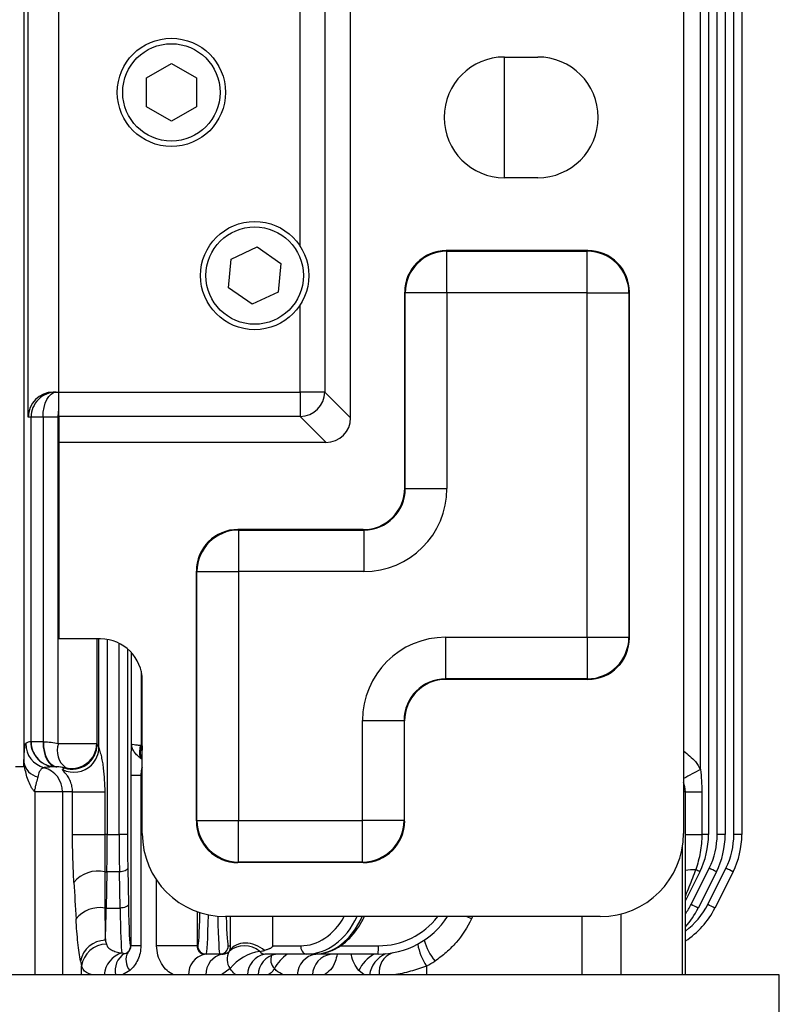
# Model space of a CAD drawing. Header units: millimetres. Extents: x -722 to 1902, y -809 to 1604.
# Tile 83 of 93: x 680 to 771, y 1025 to 1144. Entities that reach past the tile are written whole.
import ezdxf

# ---------------------------------------------------------------- set-up
doc = ezdxf.new("R2010")
doc.units = ezdxf.units.MM

msp = doc.modelspace()

# ---------------------------------------------------------------- linework, layer by layer
at = {"color": 7, "linetype": 'Continuous', "lineweight": 25}
for p, q in [((762.86, 1391.96), (762.86, 1045.68)), ((763.9, 1045.68), (763.9, 1391.96)), ((764.86, 1391.96), (764.86, 1045.68)), ((759.86, 1391.82), (759.86, 1045.82)), ((761.9, 1053.49), (761.9, 1384.14)), ((680.65, 1383.26), (680.65, 1054.37)), ((719.88, 1095.74), (719.88, 1341.89)), ((684.86, 1098.83), (684.86, 1338.8)), ((765.9, 1045.68), (765.9, 1156.75)), ((766.86, 1156.75), (766.86, 1045.68)), ((681.17, 1095.82), (681.17, 1151.82)), ((713.84, 1116.32), (713.84, 1150.82)), ((716.79, 1150.82), (716.79, 1098.83)), ((738.36, 1139.07), (742.36, 1139.07)), ((738.36, 1124.57), (738.36, 1139.07)), ((695.36, 1136.55), (698.36, 1138.28)), ((698.36, 1138.28), (701.36, 1136.55)), ((695.36, 1133.08), (695.36, 1136.55)), ((701.36, 1136.55), (701.36, 1133.08)), ((698.36, 1131.35), (695.36, 1133.08)), ((701.36, 1133.08), (698.36, 1131.35)), ((742.36, 1124.57), (738.36, 1124.57)), ((705.53, 1114.81), (708.67, 1116.27)), ((708.67, 1116.27), (711.5, 1114.28)), ((748.37, 1115.82), (731.37, 1115.82)), ((731.37, 1115.82), (731.44, 1115.75)), ((731.44, 1115.75), (748.3, 1115.75)), ((731.44, 1110.76), (731.44, 1115.75)), ((748.3, 1115.75), (748.37, 1115.82)), ((748.3, 1110.76), (748.3, 1115.75)), ((705.22, 1111.35), (705.53, 1114.81)), ((711.5, 1114.28), (711.2, 1110.83)), ((708.06, 1109.37), (705.22, 1111.35)), ((711.2, 1110.83), (708.06, 1109.37)), ((726.38, 1087.31), (726.38, 1110.82)), ((726.45, 1110.76), (726.38, 1110.82)), ((726.45, 1087.24), (726.45, 1110.76)), ((731.44, 1110.76), (726.45, 1110.76)), ((731.44, 1110.76), (731.44, 1087.24)), ((748.3, 1110.76), (731.44, 1110.76)), ((748.3, 1069.38), (748.3, 1110.76)), ((748.3, 1110.76), (753.3, 1110.76)), ((753.36, 1110.82), (753.3, 1110.76)), ((753.3, 1110.76), (753.3, 1069.38)), ((753.36, 1069.31), (753.36, 1110.82)), ((713.84, 1098.83), (713.84, 1109.31)), ((684.17, 1098.82), (684.86, 1098.82)), ((684.86, 1098.83), (713.84, 1098.83)), ((684.86, 1095.88), (684.86, 1098.83)), ((716.79, 1098.83), (713.84, 1098.83)), ((713.84, 1098.83), (713.84, 1095.88)), ((716.79, 1098.83), (719.88, 1095.74)), ((681.51, 1095.82), (681.17, 1095.82)), ((681.51, 1056.82), (681.51, 1095.82)), ((682.94, 1095.82), (681.51, 1095.82)), ((684.78, 1095.82), (682.94, 1095.82)), ((682.94, 1095.82), (682.94, 1056.82)), ((684.78, 1056.61), (684.78, 1095.82)), ((684.86, 1095.82), (684.78, 1095.82)), ((713.84, 1095.88), (684.86, 1095.88)), ((684.86, 1095.88), (684.86, 1092.79)), ((716.93, 1092.79), (713.84, 1095.88)), ((684.86, 1092.79), (684.86, 1069.17)), ((716.93, 1092.79), (684.86, 1092.79)), ((726.38, 1087.31), (726.45, 1087.24)), ((726.45, 1087.24), (731.44, 1087.24)), ((721.39, 1082.32), (706.36, 1082.32)), ((706.36, 1082.32), (706.42, 1082.25)), ((706.42, 1082.25), (721.45, 1082.25)), ((706.42, 1082.25), (706.42, 1077.26)), ((721.45, 1082.25), (721.39, 1082.32)), ((721.45, 1082.25), (721.45, 1077.26)), ((701.36, 1047.31), (701.36, 1077.32)), ((701.43, 1077.26), (701.36, 1077.32)), ((701.43, 1047.38), (701.43, 1077.26)), ((701.43, 1077.26), (706.42, 1077.26)), ((706.42, 1077.26), (706.42, 1047.38)), ((721.45, 1077.26), (706.42, 1077.26)), ((689.86, 1069.17), (684.86, 1069.17)), ((689.4, 1069.17), (689.4, 1056.61)), ((689.64, 1056.15), (689.64, 1069.17)), ((690.64, 1069.11), (690.64, 1045.68)), ((731.29, 1069.38), (731.29, 1064.38)), ((731.29, 1069.38), (748.3, 1069.38)), ((748.3, 1069.38), (748.3, 1064.38)), ((748.3, 1069.38), (753.3, 1069.38)), ((753.3, 1069.38), (753.36, 1069.31)), ((692.08, 1045.68), (692.08, 1068.65)), ((693.08, 1068), (693.08, 1045.68)), ((693.58, 1056.56), (693.58, 1067.52)), ((694.73, 1065.3), (694.73, 1056.37)), ((731.29, 1064.38), (731.36, 1064.32)), ((748.3, 1064.38), (731.29, 1064.38)), ((748.37, 1064.32), (748.3, 1064.38)), ((694.86, 1045.82), (694.86, 1064.17)), ((748.37, 1064.32), (731.36, 1064.32)), ((721.3, 1047.38), (721.3, 1059.39)), ((721.3, 1059.39), (726.3, 1059.39)), ((726.3, 1059.39), (726.3, 1047.38)), ((726.36, 1059.32), (726.3, 1059.39)), ((726.36, 1047.31), (726.36, 1059.32)), ((681.48, 1056.82), (681.51, 1056.82)), ((682.94, 1056.82), (681.51, 1056.82)), ((682.94, 1056.82), (683.02, 1056.82)), ((684.78, 1056.61), (689.4, 1056.61)), ((680.64, 1053.82), (679.65, 1053.82)), ((684.48, 1053.82), (684.59, 1053.82)), ((694.86, 1054.78), (694.71, 1054.85)), ((693.51, 1032.32), (693.51, 1052.78)), ((694.69, 1052.78), (693.51, 1052.78)), ((694.69, 1052.78), (694.69, 1032.32)), ((694.86, 1052.78), (694.69, 1052.78)), ((681.98, 1050.82), (681.93, 1050.82)), ((685.28, 1050.82), (681.98, 1050.82)), ((681.98, 1028.82), (681.98, 1050.82)), ((686.49, 1050.82), (685.28, 1050.82)), ((685.28, 1050.82), (685.28, 1028.82)), ((686.49, 1045.68), (686.49, 1050.82)), ((686.49, 1050.82), (690.35, 1050.82)), ((690.35, 1050.82), (690.35, 1045.68)), ((760.08, 1050.82), (759.86, 1050.82)), ((760.08, 1028.82), (760.08, 1050.82)), ((760.08, 1050.82), (762.06, 1050.82)), ((762.06, 1050.82), (762.06, 1045.68)), ((701.36, 1047.31), (701.43, 1047.38)), ((701.43, 1047.38), (706.42, 1047.38)), ((706.42, 1042.38), (706.42, 1047.38)), ((706.42, 1047.38), (721.3, 1047.38)), ((726.3, 1047.38), (721.3, 1047.38)), ((721.3, 1042.38), (721.3, 1047.38)), ((726.3, 1047.38), (726.36, 1047.31)), ((686.49, 1045.68), (690.35, 1045.68)), ((690.64, 1045.68), (690.35, 1045.68)), ((690.64, 1045.68), (692.08, 1045.68)), ((693.08, 1045.68), (692.08, 1045.68)), ((760.08, 1045.68), (762.06, 1045.68)), ((762.86, 1045.68), (762.06, 1045.68)), ((764.86, 1045.68), (763.9, 1045.68)), ((766.86, 1045.68), (765.9, 1045.68)), ((759.75, 1028.82), (759.75, 1044.3)), ((706.42, 1042.38), (706.36, 1042.32)), ((721.37, 1042.32), (706.36, 1042.32)), ((721.3, 1042.38), (706.42, 1042.38)), ((721.37, 1042.32), (721.3, 1042.38)), ((690.61, 1041.2), (690.53, 1036.84)), ((692.12, 1041.2), (690.61, 1041.2)), ((692.19, 1036.84), (692.12, 1041.2)), ((693.12, 1041.65), (693.19, 1037.29)), ((761.81, 1041.2), (760.08, 1037.75)), ((760.77, 1037.29), (762.95, 1041.65)), ((763.81, 1041.2), (761.63, 1036.84)), ((762.77, 1037.29), (764.95, 1041.65)), ((765.81, 1041.2), (763.63, 1036.84)), ((696.58, 1032.32), (696.58, 1040.21)), ((690.53, 1036.84), (692.19, 1036.84)), ((701.44, 1036.42), (701.44, 1032.32)), ((752.35, 1036.13), (752.35, 1028.82)), ((749.86, 1035.82), (704.86, 1035.82)), ((705.47, 1032.32), (705.47, 1035.82)), ((710.52, 1035.82), (710.52, 1032.32)), ((747.7, 1028.82), (747.7, 1035.82)), ((693.47, 1032.32), (693.51, 1032.32)), ((694.69, 1032.32), (693.51, 1032.32)), ((701.44, 1032.32), (696.58, 1032.32)), ((701.44, 1032.32), (701.53, 1032.32)), ((702.53, 1031.32), (702.33, 1031.32)), ((704.19, 1031.32), (702.53, 1031.32)), ((704.46, 1031.32), (704.19, 1031.32)), ((705.19, 1032.32), (705.47, 1032.32)), ((714.58, 1031.32), (709.59, 1031.32)), ((710.52, 1032.32), (713.9, 1032.32)), ((715.54, 1031.32), (714.58, 1031.32)), ((723.18, 1031.32), (715.69, 1031.32)), ((718.66, 1032.32), (723.22, 1032.32)), ((687.57, 1028.82), (687.57, 1029.89)), ((693.35, 1029.34), (692.47, 1028.82)), ((705.42, 1029.59), (704.37, 1028.82)), ((721.52, 1028.82), (720.87, 1029.34)), ((729.01, 1029.89), (729.01, 1028.82)), ((771.36, 1028.82), (455.36, 1028.82)), ((771.36, 945.13), (771.36, 1028.82))]:
    msp.add_line(p, q, dxfattribs=at)
at = {"color": 7, "linetype": 'Continuous', "lineweight": 25, "flags": 128}
for points in [[(682.94, 1095.82), (682.97, 1096.4), (683.06, 1096.96), (683.2, 1097.48), (683.4, 1097.94), (683.64, 1098.31), (683.91, 1098.59), (684.2, 1098.76), (684.51, 1098.82)], [(684.78, 1095.82), (684.81, 1096.4), (684.86, 1096.75)], [(682.94, 1056.82), (682.97, 1056.23), (683.06, 1055.67), (683.2, 1055.15), (683.4, 1054.7), (683.64, 1054.32), (683.91, 1054.04), (684.2, 1053.87), (684.51, 1053.82)], [(684.59, 1053.82), (684.29, 1053.87), (683.99, 1054.04), (683.72, 1054.32), (683.48, 1054.7), (683.28, 1055.15), (683.14, 1055.67), (683.05, 1056.23), (683.02, 1056.82)], [(760.08, 1050.82), (760.02, 1051.4), (759.86, 1051.94)], [(693.12, 1041.65), (693.09, 1041.57), (693.03, 1041.48), (692.94, 1041.41), (692.81, 1041.34), (692.66, 1041.28), (692.49, 1041.24), (692.31, 1041.22), (692.12, 1041.2)], [(693.19, 1037.29), (693.17, 1037.21), (693.11, 1037.12), (693.01, 1037.05), (692.89, 1036.98), (692.74, 1036.92), (692.57, 1036.88), (692.38, 1036.86), (692.19, 1036.84)], [(734.4, 1035.54), (733.87, 1035.8), (733.84, 1035.82)]]:
    msp.add_lwpolyline(points, dxfattribs=at)
at = {"color": 7, "linetype": 'Continuous', "lineweight": 25}
for centre, radius in [((698.36, 1134.82), 6.5), ((698.36, 1134.82), 5.85), ((708.36, 1112.82), 6.5), ((708.36, 1112.82), 5.85)]:
    msp.add_circle(centre, radius, dxfattribs=at)
for centre, radius, start, end in [((738.36, 1131.82), 7.25, 90, 270), ((742.36, 1131.82), 7.25, 270, 90), ((731.45, 1110.74), 5.01, 90.1836, 179.8164), ((748.29, 1110.74), 5.01, 0.1836, 89.8164), ((684.51, 1095.82), 3, 90.0175, 180.0175), ((713.73, 1098.94), 3.06, 271.9981, 358.0019), ((706.44, 1077.24), 5.01, 90.1836, 179.8164), ((689.86, 1064.17), 5, 0, 90), ((748.29, 1069.39), 5.01, 270.1836, 359.8164), ((683.86, 1056.61), 3, 180.0501, 254.9111), ((684.48, 1056.82), 3, 179.9825, 269.9825), ((684.51, 1056.82), 3, 179.9825, 269.9825), ((687.27, 1055.77), 2.62, 161.2933, 231.5793), ((686.44, 1056.53), 3, 252.1121, 359.863), ((686.39, 1056.62), 3, 255.42, 359.7575), ((686.65, 1056.16), 3, 314.7277, 359.7964), ((697.41, 1055.6), 2.89, 164.3096, 193.7177), ((697.64, 1055.56), 3.02, 164.4176, 193.6097), ((698.83, 1056.35), 4, 179.9684, 187.4151), ((696.39, 1057.43), 3.09, 234.6364, 240.2419), ((682.81, 1054.73), 2.19, 189.4016, 256.851), ((682.28, 1050.82), 3, 359.8596, 74.5882), ((684.59, 1050.86), 2.96, 71.7219, 89.9973), ((686.64, 1056.17), 3.01, 243.1665, 314.768), ((817.44, 946.34), 120.69, 117.3981, 118.4917), ((675.22, 1050.82), 6.75, 359.998, 2.5406), ((706.44, 1047.39), 5.01, 180.1836, 269.8164), ((721.29, 1047.39), 5.01, 270.1836, 359.8164), ((704.86, 1045.82), 10, 180, 270), ((749.86, 1045.82), 10, 270, 0), ((752.86, 1045.68), 10, 333.4349, 0), ((754.9, 1045.68), 9, 333.4349, 0), ((754.86, 1045.68), 10, 333.4349, 0), ((756.9, 1045.68), 9, 333.4349, 0), ((756.86, 1045.68), 10, 333.4349, 0), ((689.58, 1037.48), 3.82, 78.1763, 140.1293), ((690.64, 1043.4), 2.19, 262.7879, 269.2286), ((761.32, 1033.89), 7.57, 89.9986, 99.4041), ((758.27, 1035.14), 7.02, 59.7269, 64.2527), ((756.29, 1027.81), 15.35, 60.7039, 64.3201), ((758.29, 1027.81), 15.35, 60.7039, 64.3201), ((752.72, 1041.32), 9, 324.8926, 333.4349), ((754.72, 1041.32), 9, 306.5735, 333.4349), ((754.11, 1023.45), 15.35, 60.7039, 64.3201), ((756.11, 1023.45), 15.35, 60.7039, 64.3201), ((689.75, 1033.29), 3.62, 80.0554, 141.6012), ((690.56, 1039.06), 2.22, 265.0274, 269.2074), ((752.68, 1041.32), 10, 317.7108, 333.4349), ((754.68, 1041.32), 10, 302.6672, 333.4349), ((723.18, 1041.32), 10, 270, 326.633), ((723.22, 1041.32), 9, 270, 322.3301), ((690.42, 1029.97), 3.01, 89.8353, 170.1727), ((690.58, 1029.49), 3.03, 90.5462, 172.5256), ((734.57, 1033.66), 6.73, 189.7533, 214.1653), ((735.43, 1034.88), 6.97, 195.7428, 219.024), ((693.32, 1028.55), 3.05, 107.129, 175.0559), ((694.23, 1029.26), 2.64, 125.9286, 189.6835), ((694.88, 1030.61), 1.98, 150.9988, 219.8283), ((692.47, 1032.32), 1, 311.9261, 0.0036), ((702.92, 1028.87), 2.51, 103.5861, 181.3358), ((702.53, 1032.32), 1, 179.9825, 269.9825), ((705.01, 1028.86), 2.52, 102.7299, 180.8831), ((704.19, 1032.32), 1, 270.0175, 0.0175), ((706.9, 1030.71), 1.86, 150.3029, 217.0974), ((707.13, 1029.54), 2.79, 48.5581, 131.4419), ((709.71, 1026.25), 5.43, 97.7117, 142.0798), ((710.07, 1028.81), 2.56, 100.7798, 179.7626), ((711.34, 1028.79), 2.56, 100.3149, 179.4758), ((715.01, 1027.29), 4.86, 123.9731, 151.7357), ((716.08, 1028.74), 2.6, 98.6677, 178.394), ((714.78, 1032.18), 0.888, 171.3411, 257.2468), ((717.91, 1028.72), 2.62, 98.0683, 177.9732), ((724.79, 1027.57), 4.3, 119.4819, 155.7219), ((725.33, 1028.4), 3.2, 112.8242, 172.6066), ((716.03, 1032.07), 7.19, 354.0133, 1.9891), ((725.75, 1029.17), 2.45, 110.4918, 188.197), ((711.74, 1030.65), 1.46, 157.2999, 226.4096), ((722.82, 1041.32), 13, 298.4492, 303.5958)]:
    msp.add_arc(centre, radius, start, end, dxfattribs=at)
for centre, major_axis, ratio, start_param, end_param in [((731.39, 1110.81), (3.55, -3.55), 0.997265, 2.357564, 3.925621), ((748.36, 1110.81), (-3.55, -3.55), 0.997265, 2.357564, 3.925621), ((684.17, 1095.82), (-3, 0), 0.999391, 4.712389, 6.283185), ((716.83, 1095.84), (2.19, -2.19), 0.970288, 5.512866, 7.053504), ((721.37, 1087.32), (-3.55, 3.55), 0.997265, 2.357564, 3.925621), ((721.43, 1087.27), (-3.56, 3.56), 0.991846, 2.357564, 3.925621), ((721.43, 1087.27), (-7.09, 7.09), 0.997265, 2.357564, 3.925621), ((706.37, 1077.31), (3.55, -3.55), 0.997265, 2.357564, 3.925621), ((731.32, 1059.36), (7.09, -7.09), 0.997265, 2.357564, 3.925621), ((748.36, 1069.32), (-3.55, 3.55), 0.997265, 2.357564, 3.925621), ((731.32, 1059.36), (3.56, -3.56), 0.991846, 2.357564, 3.925621), ((731.37, 1059.31), (3.55, -3.55), 0.997265, 2.357564, 3.925621), ((681.48, 1050.82), (0, 6), 0.400427, 0, 0.264221), ((689.03, 1050.82), (0, 6), 0.223093, 5.807056, 5.966464), ((684.48, 1050.82), (5.38, 0), 0.5576, 1.570796, 1.835018), ((686.03, 1050.82), (0, 3), 0.546359, 0.316721, 0.476129), ((706.37, 1047.32), (3.55, 3.55), 0.997265, 2.357564, 3.925621), ((721.36, 1047.32), (-3.55, 3.55), 0.997265, 2.357564, 3.925621), ((690.33, 1045.68), (0, 10), 0.031429, 4.248741, 4.712389), ((692.4, 1045.68), (0, 10), 0.031429, 1.570796, 2.034444), ((693.4, 1045.68), (0, 9), 0.034921, 1.570796, 2.034444), ((690.49, 1034.6), (-0.1, 51.05), 0.002158, 1.440666, 1.526618), ((687.51, 1034.6), (-3.07, 51.26), 0.010562, 1.465933, 1.551885), ((693.47, 1041.32), (0, 9), 0.034921, 2.034444, 3.141593), ((690.25, 1041.32), (0, 10), 0.031429, 3.727949, 4.248741), ((692.47, 1041.32), (0, 10), 0.031429, 2.034444, 2.969538), ((701.53, 1041.32), (0, 9), 0.034921, 3.141593, 4.121087), ((702.53, 1041.32), (0, 10), 0.031429, 3.141593, 4.155621), ((704.19, 1041.32), (0, 10), 0.031429, 2.147963, 3.141593), ((705.19, 1041.32), (0, 9), 0.034921, 2.22826, 3.141593), ((713.9, 1041.32), (0, 9), 0.731799, 3.141593, 4.054925), ((714.58, 1041.32), (0, 10), 0.72933, 3.141593, 4.130025), ((715.54, 1041.32), (0, 10), 0.684883, 3.141593, 4.130025), ((729.52, 1034.6), (25.13, 51.23), 0.069675, 4.764825, 4.770312), ((691.31, 1041.32), (0, 10), 0.15962, 2.555236, 2.645061), ((704.78, 1032.32), (0, 1), 0.693071, 3.962161, 4.124347), ((704.78, 1032.32), (5.74, 0), 0.1743, 5.532957, 5.695143), ((688.33, 1041.32), (0, 13), 0.122785, 2.555236, 2.645061)]:
    msp.add_ellipse(centre, major_axis=major_axis, ratio=ratio, start_param=start_param, end_param=end_param, dxfattribs=at)
for points, knots in [([(680.65, 1054.37), (680.65, 1054.57), (680.66, 1054.76), (680.67, 1055.12), (680.68, 1055.28), (680.71, 1055.71), (680.72, 1055.94), (680.76, 1056.28), (680.78, 1056.4), (680.82, 1056.56), (680.84, 1056.6), (680.85, 1056.61)], [0, 0, 0, 0, 0.125, 0.125, 0.25, 0.25, 0.5, 0.5, 0.75, 0.75, 1, 1, 1, 1]), ([(689.64, 1056.15), (689.64, 1056.13), (689.65, 1056.1), (689.67, 1056.04), (689.68, 1056), (689.72, 1055.87), (689.75, 1055.77), (689.84, 1055.46), (689.9, 1055.24), (689.99, 1054.79), (690.04, 1054.56), (690.12, 1054.1), (690.15, 1053.87), (690.24, 1053.17), (690.28, 1052.7), (690.33, 1051.76), (690.35, 1051.29), (690.35, 1050.82)], [0, 0, 0, 0, 0.03125, 0.03125, 0.0625, 0.0625, 0.125, 0.125, 0.25, 0.25, 0.375, 0.375, 0.5, 0.5, 0.75, 0.75, 1, 1, 1, 1]), ([(693.51, 1052.78), (693.51, 1052.97), (693.51, 1053.15), (693.51, 1053.52), (693.51, 1053.7), (693.52, 1054.23), (693.52, 1054.57), (693.54, 1055.21), (693.54, 1055.51), (693.56, 1056.07), (693.57, 1056.32), (693.58, 1056.56)], [0, 0, 0, 0, 0.125, 0.125, 0.25, 0.25, 0.5, 0.5, 0.75, 0.75, 1, 1, 1, 1]), ([(694.61, 1054.91), (694.45, 1055.02), (694.31, 1055.14), (694.06, 1055.39), (693.95, 1055.52), (693.77, 1055.81), (693.7, 1055.96), (693.61, 1056.25), (693.58, 1056.4), (693.58, 1056.56)], [0, 0, 0, 0, 0.25, 0.25, 0.5, 0.5, 0.75, 0.75, 1, 1, 1, 1]), ([(694.63, 1056.38), (694.47, 1056.39), (694.33, 1056.4), (694.08, 1056.43), (693.97, 1056.44), (693.7, 1056.49), (693.59, 1056.52), (693.58, 1056.56)], [0, 0, 0, 0, 0.25, 0.25, 0.5, 0.5, 1, 1, 1, 1]), ([(759.86, 1055.72), (760.37, 1055.32), (761.19, 1054.7), (761.71, 1053.82), (761.9, 1053.49)], [0, 0, 0, 0, 0.627842, 1, 1, 1, 1]), ([(681.93, 1050.82), (681.93, 1050.83), (681.92, 1050.83), (681.91, 1050.85), (681.91, 1050.85), (681.89, 1050.87), (681.88, 1050.89), (681.85, 1050.93), (681.83, 1050.95), (681.77, 1051.03), (681.73, 1051.08), (681.61, 1051.25), (681.54, 1051.37), (681.35, 1051.72), (681.24, 1051.96), (681.05, 1052.48), (680.97, 1052.74), (680.84, 1053.27), (680.79, 1053.54), (680.74, 1053.82)], [0, 0, 0, 0, 0.007812, 0.007812, 0.015625, 0.015625, 0.03125, 0.03125, 0.0625, 0.0625, 0.125, 0.125, 0.25, 0.25, 0.5, 0.5, 0.75, 0.75, 1, 1, 1, 1]), ([(683.08, 1053.71), (683.05, 1053.71), (683, 1053.69), (682.88, 1053.64), (682.8, 1053.59), (682.65, 1053.45), (682.57, 1053.35), (682.46, 1053.12), (682.43, 1053.04), (682.36, 1052.83), (682.34, 1052.72), (682.31, 1052.59)], [0, 0, 0, 0, 0.25, 0.25, 0.5, 0.5, 0.75, 0.75, 0.875, 0.875, 1, 1, 1, 1]), ([(694.86, 1053.78), (694.83, 1053.7), (694.77, 1053.52), (694.7, 1053.18), (694.69, 1052.92), (694.69, 1052.78)], [0, 0, 0, 0, 0.297973, 0.639525, 1, 1, 1, 1]), ([(682.31, 1052.59), (682.27, 1052.39), (682.2, 1052.17), (682.1, 1051.8), (682.07, 1051.67), (682.01, 1051.4), (681.98, 1051.26), (681.97, 1051.12)], [0, 0, 0, 0, 0.5, 0.5, 0.75, 0.75, 1, 1, 1, 1]), ([(686.49, 1050.82), (686.49, 1051.04), (686.46, 1051.26), (686.38, 1051.68), (686.31, 1051.89), (686.14, 1052.28), (686.05, 1052.46), (685.85, 1052.76), (685.76, 1052.88), (685.6, 1053.08), (685.53, 1053.15), (685.42, 1053.27), (685.37, 1053.32), (685.28, 1053.43), (685.26, 1053.46), (685.28, 1053.48)], [0, 0, 0, 0, 0.125, 0.125, 0.25, 0.25, 0.375, 0.375, 0.5, 0.5, 0.625, 0.625, 0.75, 0.75, 1, 1, 1, 1]), ([(761.9, 1053.49), (761.95, 1053.05), (761.99, 1052.6), (762.04, 1051.71), (762.06, 1051.26), (762.06, 1050.82)], [0, 0, 0, 0, 0.5, 0.5, 1, 1, 1, 1]), ([(681.93, 1050.82), (681.93, 1050.87), (681.93, 1050.92), (681.94, 1051.02), (681.96, 1051.07), (681.97, 1051.12)], [0, 0, 0, 0, 0.5, 0.5, 1, 1, 1, 1]), ([(686.65, 1039.93), (686.6, 1040.83), (686.56, 1041.76), (686.52, 1043.2), (686.51, 1043.69), (686.49, 1044.68), (686.49, 1045.18), (686.49, 1045.68)], [0, 0, 0, 0, 0.5, 0.5, 0.75, 0.75, 1, 1, 1, 1]), ([(690.35, 1045.68), (690.35, 1045.29), (690.35, 1044.9), (690.35, 1044.14), (690.35, 1043.76), (690.35, 1042.64), (690.36, 1041.92), (690.36, 1041.22)], [0, 0, 0, 0, 0.25, 0.25, 0.5, 0.5, 1, 1, 1, 1]), ([(762.06, 1045.68), (762.06, 1044.96), (761.99, 1044.24), (761.74, 1042.83), (761.56, 1042.14), (761.32, 1041.47)], [0, 0, 0, 0, 0.5, 0.5, 1, 1, 1, 1]), ([(761.32, 1041.47), (761.19, 1041.12), (760.79, 1040.07), (760.37, 1039.03), (760.08, 1038.33)], [0, 0, 0, 0, 0.326946, 1, 1, 1, 1]), ([(690.37, 1036.85), (690.37, 1036.46), (690.38, 1036.08), (690.38, 1035.36), (690.39, 1035.02), (690.4, 1034.04), (690.41, 1033.47), (690.43, 1032.99)], [0, 0, 0, 0, 0.25, 0.25, 0.5, 0.5, 1, 1, 1, 1]), ([(687.45, 1030.49), (687.33, 1031.12), (687.23, 1031.86), (687.09, 1033.13), (687.05, 1033.59), (686.97, 1034.53), (686.94, 1035.02), (686.91, 1035.54)], [0, 0, 0, 0, 0.5, 0.5, 0.75, 0.75, 1, 1, 1, 1]), ([(715.54, 1031.32), (715.78, 1031.33), (716.46, 1031.36), (717.54, 1031.66), (718.72, 1032.29), (719.8, 1033.21), (720.74, 1034.39), (721.3, 1035.29), (721.51, 1035.81), (721.51, 1035.82)], [0, 0, 0, 0, 0.102482, 0.277937, 0.454033, 0.632663, 0.814293, 0.998086, 1, 1, 1, 1]), ([(734.4, 1035.54), (733.9, 1034.51), (733.29, 1033.57), (732.18, 1032.3), (731.78, 1031.89), (730.93, 1031.15), (730.48, 1030.8), (730.01, 1030.49)], [0, 0, 0, 0, 0.5, 0.5, 0.75, 0.75, 1, 1, 1, 1]), ([(690.55, 1032.52), (690.59, 1032.37), (690.67, 1032.24), (690.88, 1032), (691.01, 1031.9), (691.34, 1031.73), (691.52, 1031.66), (691.94, 1031.54), (692.17, 1031.5), (692.42, 1031.46)], [0, 0, 0, 0, 0.25, 0.25, 0.5, 0.5, 0.75, 0.75, 1, 1, 1, 1]), ([(709.55, 1031.76), (709.23, 1032.04), (708.85, 1032.26), (708.06, 1032.57), (707.64, 1032.64), (706.85, 1032.64), (706.47, 1032.57), (705.82, 1032.26), (705.55, 1032.04), (705.36, 1031.76)], [0, 0, 0, 0, 0.25, 0.25, 0.5, 0.5, 0.75, 0.75, 1, 1, 1, 1]), ([(692.68, 1031.4), (692.76, 1031.4), (692.84, 1031.42), (693, 1031.47), (693.07, 1031.51), (693.14, 1031.57)], [0, 0, 0, 0, 0.5, 0.5, 1, 1, 1, 1]), ([(693.14, 1031.57), (693.22, 1031.63), (693.29, 1031.71), (693.4, 1031.87), (693.43, 1031.93), (693.47, 1032.05), (693.48, 1032.09), (693.5, 1032.2), (693.51, 1032.26), (693.51, 1032.32)], [0, 0, 0, 0, 0.5, 0.5, 0.75, 0.75, 0.875, 0.875, 1, 1, 1, 1]), ([(694.69, 1032.32), (694.69, 1032.02), (694.65, 1031.73), (694.53, 1031.15), (694.43, 1030.88), (694.19, 1030.37), (694.05, 1030.13), (693.73, 1029.71), (693.55, 1029.51), (693.35, 1029.34)], [0, 0, 0, 0, 0.25, 0.25, 0.5, 0.5, 0.75, 0.75, 1, 1, 1, 1]), ([(698.61, 1028.82), (698.34, 1028.97), (697.8, 1029.3), (697.15, 1030.13), (696.67, 1031.16), (696.61, 1031.93), (696.58, 1032.32)], [0, 0, 0, 0, 0.241796, 0.503984, 0.751071, 1, 1, 1, 1]), ([(701.44, 1032.32), (701.44, 1032.24), (701.45, 1032.17), (701.47, 1032.04), (701.49, 1031.99), (701.54, 1031.85), (701.58, 1031.78), (701.69, 1031.61), (701.77, 1031.53), (701.94, 1031.42), (702.02, 1031.38), (702.18, 1031.33), (702.25, 1031.32), (702.33, 1031.32)], [0, 0, 0, 0, 0.0625, 0.0625, 0.125, 0.125, 0.25, 0.25, 0.5, 0.5, 0.75, 0.75, 1, 1, 1, 1]), ([(704.46, 1031.32), (704.6, 1031.32), (704.74, 1031.34), (705.02, 1031.44), (705.16, 1031.51), (705.29, 1031.63)], [0, 0, 0, 0, 0.5, 0.5, 1, 1, 1, 1]), ([(705.36, 1031.76), (705.37, 1031.78), (705.38, 1031.81), (705.4, 1031.87), (705.42, 1031.92), (705.43, 1031.98), (705.44, 1032.03), (705.45, 1032.08), (705.46, 1032.11), (705.46, 1032.16), (705.47, 1032.2), (705.47, 1032.26), (705.47, 1032.3), (705.47, 1032.32)], [0, 0, 0, 0, 0.192911, 0.351355, 0.484619, 0.604731, 0.719742, 0.77654, 0.827638, 0.880632, 0.923426, 0.964897, 1, 1, 1, 1]), ([(710.52, 1032.32), (710.52, 1032.31), (710.52, 1032.29), (710.51, 1032.26), (710.5, 1032.23), (710.48, 1032.2), (710.45, 1032.16), (710.4, 1032.11), (710.35, 1032.08), (710.28, 1032.03), (710.18, 1031.98), (710.05, 1031.92), (709.91, 1031.87), (709.74, 1031.81), (709.62, 1031.78), (709.55, 1031.76)], [0, 0, 0, 0, 0.017259, 0.035314, 0.054985, 0.076912, 0.119677, 0.172665, 0.223729, 0.280521, 0.395491, 0.515558, 0.648773, 0.807145, 1, 1, 1, 1]), ([(710.35, 1031.16), (710.36, 1031.16), (710.36, 1031.17), (710.59, 1031.31), (710.81, 1031.3), (710.88, 1031.3)], [0, 0, 0, 0, 0.20068, 0.721117, 1, 1, 1, 1]), ([(718.26, 1031.32), (718.19, 1031.01), (718.04, 1030.27), (717.49, 1029.37), (716.98, 1029), (716.73, 1028.82)], [0, 0, 0, 0, 0.2646098, 0.6406991, 1, 1, 1, 1]), ([(720.87, 1029.34), (720.68, 1029.62), (720.31, 1030.14), (720.01, 1030.88), (719.97, 1031.28), (719.97, 1031.32)], [0, 0, 0, 0, 0.511877, 0.955882, 1, 1, 1, 1]), ([(689.01, 1028.82), (688.83, 1028.86), (688.05, 1029.02), (687.73, 1029.45), (687.59, 1029.84), (687.57, 1029.89)], [0, 0, 0, 0, 0.210837, 0.90919, 1, 1, 1, 1]), ([(706.18, 1028.82), (706.11, 1028.85), (705.82, 1029.01), (705.59, 1029.33), (705.42, 1029.59)], [0, 0, 0, 0, 0.219559, 1, 1, 1, 1]), ([(710.74, 1029.59), (710.64, 1029.45), (710.43, 1029.12), (710.15, 1028.93), (709.99, 1028.82)], [0, 0, 0, 0, 0.428017, 1, 1, 1, 1]), ([(711.81, 1028.82), (711.51, 1028.97), (711.13, 1029.16), (710.81, 1029.51), (710.74, 1029.59)], [0, 0, 0, 0, 0.781513, 1, 1, 1, 1]), ([(729.01, 1029.89), (728.36, 1029.66), (726.98, 1029.17), (725.73, 1028.94), (725.07, 1028.82)], [0, 0, 0, 0, 0.469832, 1, 1, 1, 1])]:
    msp.add_open_spline(points, degree=3, knots=knots, dxfattribs=at)
for points in [[(683.02, 1056.82), (683.61, 1056.82), (684.2, 1056.74), (684.78, 1056.61)], [(689.4, 1056.61), (689.41, 1056.57), (689.43, 1056.54), (689.45, 1056.52)], [(694.63, 1056.38), (694.67, 1056.37), (694.7, 1056.37), (694.73, 1056.37)], [(694.73, 1056.37), (694.77, 1056.36), (694.8, 1056.35), (694.83, 1056.35)], [(694.71, 1054.85), (694.67, 1054.87), (694.64, 1054.89), (694.61, 1054.91)], [(680.64, 1053.82), (680.64, 1054), (680.64, 1054.19), (680.65, 1054.37)], [(680.74, 1053.82), (680.7, 1053.82), (680.66, 1053.82), (680.64, 1053.82)], [(685.64, 1053.71), (685.29, 1053.77), (684.95, 1053.82), (684.59, 1053.82)], [(685.52, 1053.67), (685.54, 1053.68), (685.58, 1053.69), (685.64, 1053.71)], [(692.42, 1031.46), (692.49, 1031.42), (692.58, 1031.4), (692.68, 1031.4)], [(708.98, 1031.63), (709.14, 1031.43), (709.37, 1031.32), (709.59, 1031.32)]]:
    msp.add_open_spline(points, degree=3, dxfattribs=at)

doc.saveas('drawing.dxf')
